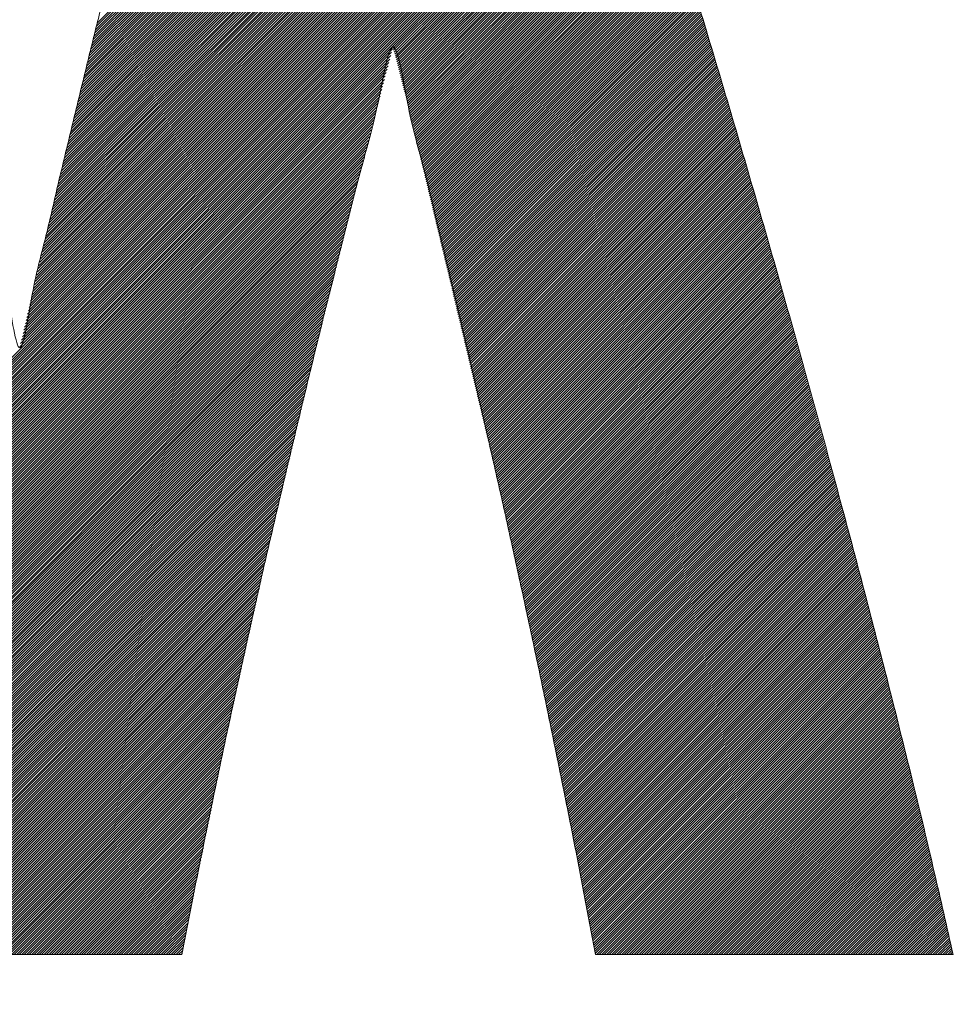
# Model space of a CAD drawing. Header units: millimetres. Extents: x 0 to 1733, y 0 to 1188.
# Tile 72 of 154: x 221.66 to 225, y 817.42 to 820.95. Entities that reach past the tile are written whole.
import ezdxf

# ---------------------------------------------------------------- set-up
doc = ezdxf.new("R2010")
doc.units = ezdxf.units.MM
doc.header["$LTSCALE"] = 0.727559
doc.layers.add('NoLayerName_001', color=7, linetype='Continuous')
doc.layers.add('NoLayerName_002', color=7, linetype='Continuous')

# ---------------------------------------------------------------- blocks, each defined once
blk = doc.blocks.new('JZB_0010')
at = {"layer": 'NoLayerName_002', "color": 7, "linetype": 'Continuous', "lineweight": 25}
for p, q in [((9.643, 4.8314), (7.8564, 3.0449)), ((9.6407, 4.838), (7.8593, 3.0567)), ((9.634, 4.8402), (7.8622, 3.0684)), ((9.6251, 4.8402), (7.8651, 3.0802)), ((9.6162, 4.8402), (7.868, 3.092)), ((9.6072, 4.8402), (7.8709, 3.1038)), ((9.5983, 4.8402), (7.8738, 3.1156)), ((9.5894, 4.8402), (7.8767, 3.1274)), ((9.5805, 4.8402), (7.8795, 3.1392)), ((9.5716, 4.8402), (7.8824, 3.151)), ((9.5627, 4.8402), (7.8853, 3.1628)), ((9.5538, 4.8402), (7.8882, 3.1746)), ((9.5449, 4.8402), (7.8911, 3.1864)), ((9.536, 4.8402), (7.894, 3.1982)), ((9.5271, 4.8402), (7.8969, 3.21)), ((9.5182, 4.8402), (7.8998, 3.2218)), ((9.5093, 4.8402), (7.9027, 3.2336)), ((9.5003, 4.8402), (7.9056, 3.2454)), ((9.4914, 4.8402), (7.9084, 3.2572)), ((9.4825, 4.8402), (7.9113, 3.269)), ((9.4736, 4.8402), (7.9142, 3.2808)), ((9.4647, 4.8402), (7.9171, 3.2926)), ((9.4558, 4.8402), (7.92, 3.3044)), ((9.4469, 4.8402), (7.9229, 3.3162)), ((9.438, 4.8402), (7.9258, 3.328)), ((9.4291, 4.8402), (7.9287, 3.3398)), ((9.4202, 4.8402), (7.9316, 3.3516)), ((9.4113, 4.8402), (7.9345, 3.3634)), ((9.4024, 4.8402), (7.9373, 3.3752)), ((9.6544, 4.7982), (7.842, 2.9859)), ((9.6521, 4.8049), (7.8449, 2.9977)), ((9.6498, 4.8115), (7.8478, 3.0095)), ((9.6475, 4.8182), (7.8506, 3.0213)), ((9.6453, 4.8248), (7.8535, 3.0331)), ((9.6679, 4.7584), (7.8253, 2.9157)), ((9.6657, 4.765), (7.828, 2.9274)), ((9.6634, 4.7717), (7.8308, 2.939)), ((9.6612, 4.7783), (7.8335, 2.9507)), ((9.6589, 4.785), (7.8363, 2.9624)), ((9.6566, 4.7916), (7.8391, 2.9741)), ((9.6792, 4.7251), (7.8115, 2.8574)), ((9.6769, 4.7317), (7.8142, 2.869)), ((9.6747, 4.7384), (7.817, 2.8807)), ((9.6724, 4.7451), (7.8198, 2.8924)), ((9.6702, 4.7517), (7.8225, 2.904)), ((9.6905, 4.6918), (7.7977, 2.799)), ((9.6882, 4.6985), (7.8005, 2.8107)), ((9.686, 4.7051), (7.8032, 2.8224)), ((9.6837, 4.7118), (7.806, 2.834)), ((9.6814, 4.7184), (7.8087, 2.8457)), ((9.7017, 4.6585), (7.7839, 2.7407)), ((9.6994, 4.6652), (7.7867, 2.7524)), ((9.6972, 4.6718), (7.7894, 2.7641)), ((9.695, 4.6785), (7.7922, 2.7757)), ((9.6927, 4.6852), (7.7949, 2.7874)), ((9.715, 4.6184), (7.7674, 2.6707)), ((9.7128, 4.625), (7.7701, 2.6824)), ((9.7106, 4.6317), (7.7729, 2.6941)), ((9.7083, 4.6384), (7.7756, 2.7057)), ((9.7061, 4.6451), (7.7784, 2.7174)), ((9.7039, 4.6518), (7.7812, 2.7291)), ((9.7261, 4.5849), (7.7536, 2.6124)), ((9.7239, 4.5916), (7.7563, 2.6241)), ((9.7217, 4.5983), (7.7591, 2.6357)), ((9.7195, 4.605), (7.7619, 2.6474)), ((9.7172, 4.6117), (7.7646, 2.6591)), ((9.7372, 4.5515), (7.7398, 2.5541)), ((9.735, 4.5582), (7.7426, 2.5657)), ((9.7328, 4.5649), (7.7453, 2.5774)), ((9.7306, 4.5716), (7.7481, 2.5891)), ((9.7283, 4.5783), (7.7508, 2.6007)), ((9.7484, 4.5181), (7.726, 2.4957)), ((9.7461, 4.5248), (7.7288, 2.5074)), ((9.7439, 4.5315), (7.7315, 2.5191)), ((9.7417, 4.5381), (7.7343, 2.5307)), ((9.7395, 4.5448), (7.737, 2.5424)), ((9.7617, 4.478), (7.7095, 2.4258)), ((9.7595, 4.4847), (7.7122, 2.4374)), ((9.7572, 4.4913), (7.715, 2.4491)), ((9.755, 4.498), (7.7177, 2.4607)), ((9.7528, 4.5047), (7.7205, 2.4724)), ((9.7506, 4.5114), (7.7233, 2.4841)), ((9.7727, 4.4444), (7.6959, 2.3676)), ((9.7705, 4.4512), (7.6985, 2.3792)), ((9.7683, 4.4579), (7.7012, 2.3908)), ((9.7661, 4.4646), (7.704, 2.4024)), ((9.7639, 4.4713), (7.7067, 2.4141)), ((9.7835, 4.4107), (7.6825, 2.3097)), ((9.7814, 4.4175), (7.6851, 2.3212)), ((9.7792, 4.4242), (7.6878, 2.3328)), ((9.777, 4.4309), (7.6905, 2.3444)), ((9.7749, 4.4377), (7.6932, 2.356)), ((9.7944, 4.377), (7.6691, 2.2517)), ((9.7922, 4.3838), (7.6717, 2.2633)), ((9.79, 4.3905), (7.6744, 2.2749)), ((9.7879, 4.3973), (7.6771, 2.2865)), ((9.7857, 4.404), (7.6798, 2.2981)), ((9.8031, 4.3501), (6.8026, 1.3497)), ((9.8052, 4.3433), (6.8044, 1.3425)), ((9.8074, 4.3366), (6.8061, 1.3353)), ((9.8009, 4.3568), (7.6594, 2.2153)), ((9.7987, 4.3636), (7.6627, 2.2276)), ((9.7966, 4.3703), (7.6661, 2.2398)), ((9.8096, 4.3299), (6.8078, 1.3281)), ((9.8117, 4.3231), (6.8095, 1.3209)), ((9.8139, 4.3164), (6.8112, 1.3137)), ((9.8161, 4.3097), (6.813, 1.3065)), ((9.8183, 4.3029), (6.8147, 1.2993)), ((9.8204, 4.2962), (6.8164, 1.2921)), ((9.8226, 4.2894), (6.8181, 1.2849)), ((9.8248, 4.2827), (6.8198, 1.2778)), ((9.8269, 4.276), (6.8215, 1.2706)), ((9.8291, 4.2692), (6.8233, 1.2634)), ((9.8313, 4.2625), (6.825, 1.2562)), ((9.8335, 4.2558), (6.8267, 1.249)), ((9.8356, 4.249), (6.8284, 1.2418)), ((9.8378, 4.2423), (6.8301, 1.2346)), ((9.84, 4.2355), (6.8319, 1.2274)), ((9.8421, 4.2288), (6.8336, 1.2202)), ((9.8443, 4.2221), (6.8353, 1.213)), ((9.8465, 4.2153), (6.8369, 1.2058)), ((9.8486, 4.2086), (6.8385, 1.1985)), ((9.8508, 4.2018), (6.8401, 1.1911)), ((9.853, 4.1951), (6.8417, 1.1838)), ((9.8552, 4.1884), (6.8433, 1.1765)), ((9.8573, 4.1816), (6.8449, 1.1692)), ((9.8595, 4.1749), (6.8464, 1.1618)), ((9.8617, 4.1682), (6.848, 1.1545)), ((9.8638, 4.1614), (6.8496, 1.1472)), ((9.866, 4.1547), (8.9953, 3.284)), ((9.8682, 4.1479), (8.9974, 3.2772)), ((9.8703, 4.1412), (8.9995, 3.2703)), ((9.8725, 4.1345), (9.0016, 3.2635)), ((9.8747, 4.1277), (9.0037, 3.2567)), ((9.8769, 4.121), (9.0057, 3.2498)), ((9.879, 4.1142), (9.0075, 3.2427)), ((9.8812, 4.1075), (9.0093, 3.2356)), ((9.8834, 4.1008), (9.0111, 3.2285)), ((9.8855, 4.094), (9.0129, 3.2214)), ((9.8877, 4.0873), (9.0147, 3.2143)), ((9.8899, 4.0806), (9.0165, 3.2072)), ((9.892, 4.0738), (9.0183, 3.2001)), ((9.8942, 4.0671), (9.0202, 3.193)), ((9.8964, 4.0603), (9.022, 3.1859)), ((9.8986, 4.0536), (9.0238, 3.1788)), ((9.9007, 4.0469), (9.0256, 3.1717)), ((9.9029, 4.0401), (9.0274, 3.1646)), ((9.9051, 4.0334), (9.0292, 3.1575)), ((9.9072, 4.0267), (9.031, 3.1504)), ((9.9094, 4.0199), (9.0328, 3.1433)), ((9.9116, 4.0132), (9.0346, 3.1362)), ((9.9137, 4.0064), (9.0365, 3.1291)), ((9.9158, 3.9996), (9.0383, 3.1221)), ((9.9179, 3.9928), (9.0401, 3.115)), ((9.9201, 3.986), (9.0419, 3.1079)), ((9.9222, 3.9792), (9.0437, 3.1008)), ((9.9243, 3.9724), (9.0455, 3.0937)), ((9.9264, 3.9656), (9.0473, 3.0865)), ((9.9285, 3.9588), (9.049, 3.0794)), ((9.9306, 3.952), (9.0507, 3.0722)), ((9.9327, 3.9452), (9.0525, 3.065)), ((9.9348, 3.9384), (9.0542, 3.0578)), ((9.9369, 3.9316), (9.0559, 3.0506)), ((9.939, 3.9248), (9.0576, 3.0434)), ((9.9411, 3.918), (9.0593, 3.0362)), ((9.9433, 3.9112), (9.0611, 3.029)), ((9.9454, 3.9044), (9.0628, 3.0218)), ((9.9475, 3.8976), (9.0645, 3.0146)), ((9.9496, 3.8908), (9.0662, 3.0075)), ((9.9517, 3.884), (9.0679, 3.0003)), ((9.9538, 3.8772), (9.0697, 2.9931)), ((9.9559, 3.8704), (9.0714, 2.9859)), ((9.958, 3.8636), (9.0731, 2.9787)), ((9.9601, 3.8568), (9.0748, 2.9715)), ((9.9622, 3.85), (9.0765, 2.9643)), ((9.9643, 3.8432), (9.0782, 2.9571)), ((9.9664, 3.8364), (9.08, 2.9499)), ((9.9686, 3.8296), (9.0817, 2.9428)), ((9.9707, 3.8228), (9.0834, 2.9356)), ((9.9728, 3.816), (9.0851, 2.9284)), ((9.9749, 3.8092), (9.0868, 2.9212)), ((9.977, 3.8024), (9.0886, 2.914)), ((9.9791, 3.7956), (9.0903, 2.9068)), ((9.9812, 3.7888), (9.092, 2.8996)), ((9.9833, 3.782), (9.0937, 2.8924)), ((9.9854, 3.7752), (9.0954, 2.8852)), ((9.9875, 3.7684), (9.0972, 2.878)), ((9.9896, 3.7616), (9.0989, 2.8709)), ((9.9918, 3.7548), (9.1006, 2.8637)), ((9.9939, 3.748), (9.1023, 2.8565)), ((9.996, 3.7412), (9.104, 2.8493)), ((9.9981, 3.7344), (9.1057, 2.8421)), ((10.0002, 3.7276), (9.1075, 2.8349)), ((10.0023, 3.7208), (9.1092, 2.8277)), ((10.0044, 3.714), (9.1109, 2.8205)), ((10.0065, 3.7072), (9.1126, 2.8133)), ((10.0086, 3.7004), (9.1143, 2.8061)), ((10.0107, 3.6936), (9.1161, 2.799)), ((10.0128, 3.6868), (9.1178, 2.7918)), ((10.015, 3.68), (9.1195, 2.7846)), ((10.0171, 3.6732), (9.1212, 2.7774)), ((10.0192, 3.6664), (9.1229, 2.7702)), ((10.0213, 3.6596), (9.1247, 2.763)), ((10.0234, 3.6528), (9.1264, 2.7558)), ((10.0255, 3.646), (9.1281, 2.7486)), ((10.0276, 3.6392), (9.1298, 2.7414)), ((10.0297, 3.6324), (9.1315, 2.7343)), ((10.0318, 3.6256), (9.1332, 2.7271)), ((10.0339, 3.6188), (9.135, 2.7199)), ((10.036, 3.612), (9.1367, 2.7127)), ((10.0382, 3.6052), (9.1384, 2.7055)), ((10.0403, 3.5984), (9.1401, 2.6983)), ((10.0424, 3.5916), (9.1418, 2.6911)), ((10.0445, 3.5848), (9.1436, 2.6839)), ((10.0466, 3.578), (9.1453, 2.6767)), ((10.0487, 3.5712), (9.147, 2.6695)), ((10.0508, 3.5644), (9.1487, 2.6624)), ((10.0529, 3.5577), (9.1504, 2.6552)), ((10.055, 3.5509), (9.1522, 2.648)), ((10.0571, 3.5441), (9.1539, 2.6408)), ((10.0592, 3.5373), (9.1556, 2.6336)), ((10.0614, 3.5305), (9.1573, 2.6264)), ((10.0634, 3.5236), (9.159, 2.6192)), ((10.0655, 3.5168), (9.1607, 2.612)), ((10.0676, 3.5099), (9.1625, 2.6048)), ((10.0696, 3.5031), (9.1642, 2.5976)), ((10.0717, 3.4962), (9.1659, 2.5905)), ((10.0737, 3.4894), (9.1676, 2.5833)), ((10.0758, 3.4825), (9.1693, 2.5761)), ((10.0778, 3.4757), (9.1711, 2.5689)), ((10.0799, 3.4688), (9.1728, 2.5617)), ((10.0819, 3.4619), (9.1745, 2.5545)), ((10.084, 3.4551), (9.1762, 2.5473)), ((10.086, 3.4482), (9.1779, 2.5401)), ((10.0881, 3.4414), (9.1797, 2.5329)), ((10.0901, 3.4345), (9.1814, 2.5258)), ((10.0922, 3.4277), (9.1831, 2.5186)), ((10.0943, 3.4208), (9.1848, 2.5114)), ((10.0963, 3.414), (9.1865, 2.5042)), ((10.0984, 3.4071), (9.1882, 2.497)), ((10.1004, 3.4003), (9.19, 2.4898)), ((10.1025, 3.3934), (9.1917, 2.4826)), ((10.1045, 3.3865), (9.1934, 2.4754)), ((10.1066, 3.3797), (9.1951, 2.4682)), ((10.1086, 3.3728), (9.1968, 2.461)), ((10.1107, 3.366), (9.1986, 2.4539)), ((10.1127, 3.3591), (9.2003, 2.4467)), ((10.1148, 3.3523), (9.202, 2.4395)), ((10.1168, 3.3454), (9.2037, 2.4323)), ((10.1189, 3.3386), (9.2054, 2.4251)), ((10.121, 3.3317), (9.2072, 2.4179)), ((10.123, 3.3249), (9.2089, 2.4107)), ((10.1251, 3.318), (9.2106, 2.4035)), ((8.9936, 3.2823), (6.8512, 1.1399)), ((10.1271, 3.3111), (9.2123, 2.3963)), ((10.1292, 3.3043), (9.214, 2.3891)), ((10.1312, 3.2974), (9.2157, 2.382)), ((10.1333, 3.2906), (9.2175, 2.3748)), ((10.1353, 3.2837), (9.2192, 2.3676)), ((8.9904, 3.2702), (6.8528, 1.1325)), ((8.9872, 3.258), (6.8544, 1.1252)), ((8.9839, 3.2459), (6.856, 1.1179)), ((10.1374, 3.2769), (9.2209, 2.3604)), ((10.1394, 3.27), (9.2226, 2.3532)), ((10.1415, 3.2632), (9.2243, 2.346)), ((10.1435, 3.2563), (9.2261, 2.3388)), ((10.1456, 3.2495), (9.2278, 2.3316)), ((8.9807, 3.2338), (6.8575, 1.1106)), ((8.9775, 3.2216), (6.8591, 1.1033)), ((8.9743, 3.2095), (6.8607, 1.0959)), ((10.1477, 3.2426), (9.2295, 2.3244)), ((10.1497, 3.2357), (9.2312, 2.3173)), ((10.1518, 3.2289), (9.2329, 2.3101)), ((10.1538, 3.222), (9.2347, 2.3029)), ((10.1559, 3.2152), (9.2364, 2.2957)), ((10.1579, 3.2083), (9.2381, 2.2885)), ((8.9711, 3.1974), (6.8623, 1.0886)), ((8.9679, 3.1853), (6.8639, 1.0813)), ((8.9647, 3.1731), (6.8655, 1.074)), ((10.16, 3.2015), (9.2398, 2.2813)), ((10.162, 3.1946), (9.2415, 2.2741)), ((10.1641, 3.1878), (9.2432, 2.2669)), ((10.1661, 3.1809), (9.245, 2.2597)), ((10.1682, 3.1741), (9.2467, 2.2525)), ((8.9614, 3.161), (6.867, 1.0666)), ((8.9583, 3.149), (6.8686, 1.0593)), ((8.9552, 3.1369), (6.8702, 1.052)), ((10.1702, 3.1672), (9.2484, 2.2454)), ((10.1723, 3.1603), (9.2501, 2.2382)), ((10.1744, 3.1535), (9.2518, 2.231)), ((10.1764, 3.1466), (9.2536, 2.2238)), ((10.1785, 3.1398), (9.2553, 2.2166)), ((8.952, 3.1249), (6.8718, 1.0447)), ((8.9489, 3.1128), (6.8734, 1.0373)), ((10.1805, 3.1329), (9.257, 2.2094)), ((10.1826, 3.1261), (9.2587, 2.2022)), ((10.1846, 3.1192), (9.2604, 2.195)), ((10.1867, 3.1124), (9.2622, 2.1878)), ((10.1887, 3.1055), (9.2639, 2.1806)), ((8.9457, 3.1008), (6.875, 1.03)), ((8.9426, 3.0887), (6.8765, 1.0227)), ((8.9394, 3.0767), (6.8781, 1.0154)), ((10.1908, 3.0987), (9.2656, 2.1735)), ((10.1928, 3.0918), (9.2673, 2.1663)), ((10.1949, 3.0849), (9.269, 2.1591)), ((10.1969, 3.0781), (9.2707, 2.1519)), ((10.199, 3.0712), (9.2725, 2.1447)), ((8.9363, 3.0646), (6.8797, 1.008)), ((8.9332, 3.0526), (6.8813, 1.0007)), ((8.93, 3.0405), (6.8829, 0.9934)), ((10.2011, 3.0644), (9.2742, 2.1375)), ((10.2031, 3.0575), (9.2759, 2.1303)), ((10.2052, 3.0507), (9.2776, 2.1231)), ((10.2072, 3.0438), (9.2793, 2.1159)), ((10.2093, 3.037), (9.2811, 2.1088)), ((8.9269, 3.0285), (6.8845, 0.9861)), ((8.9237, 3.0164), (6.886, 0.9787)), ((8.9206, 3.0044), (6.8876, 0.9714)), ((10.2113, 3.0301), (9.2828, 2.1016)), ((10.2134, 3.0233), (9.2845, 2.0944)), ((10.2154, 3.0164), (9.2862, 2.0872)), ((10.2174, 3.0095), (9.2879, 2.08)), ((10.2194, 3.0026), (9.2897, 2.0728)), ((8.9174, 2.9923), (6.8892, 0.9641)), ((8.9143, 2.9803), (6.8908, 0.9568)), ((8.9111, 2.9682), (6.8924, 0.9494)), ((10.2214, 2.9956), (9.2914, 2.0656)), ((10.2234, 2.9887), (9.2931, 2.0584)), ((10.2254, 2.9818), (9.2948, 2.0512)), ((10.2274, 2.9749), (9.2965, 2.044)), ((10.2294, 2.968), (9.2982, 2.0369)), ((10.2314, 2.9611), (9.3, 2.0297)), ((8.908, 2.9561), (6.894, 0.9421)), ((8.9049, 2.9441), (6.8955, 0.9348)), ((8.9017, 2.932), (6.8971, 0.9275)), ((10.2334, 2.9542), (9.3017, 2.0225)), ((10.2354, 2.9473), (9.3034, 2.0153)), ((10.2374, 2.9404), (9.3051, 2.0081)), ((10.2394, 2.9335), (9.3068, 2.0009)), ((10.2414, 2.9266), (9.3086, 1.9937)), ((8.8986, 2.92), (6.8987, 0.9201)), ((8.8954, 2.9079), (6.9003, 0.9128)), ((8.8923, 2.8959), (6.9019, 0.9055)), ((10.2434, 2.9197), (9.3103, 1.9865)), ((10.2454, 2.9128), (9.312, 1.9793)), ((10.2474, 2.9059), (9.3137, 1.9721)), ((10.2494, 2.8989), (9.3154, 1.965)), ((10.2514, 2.892), (9.3172, 1.9578)), ((8.8891, 2.8838), (6.9035, 0.8982)), ((8.886, 2.8718), (6.905, 0.8908)), ((8.8829, 2.8597), (6.9066, 0.8835)), ((10.2534, 2.8851), (9.3189, 1.9506)), ((10.2554, 2.8782), (9.3206, 1.9434)), ((10.2574, 2.8713), (9.3223, 1.9362)), ((10.2594, 2.8644), (9.324, 1.929)), ((10.2614, 2.8575), (9.3257, 1.9218)), ((8.8797, 2.8477), (6.9082, 0.8762)), ((8.8766, 2.8356), (6.9098, 0.8689)), ((8.8735, 2.8236), (6.9114, 0.8615)), ((10.2634, 2.8506), (9.3275, 1.9146)), ((10.2654, 2.8437), (9.3292, 1.9074)), ((10.2674, 2.8368), (9.3309, 1.9003)), ((10.2694, 2.8299), (9.3326, 1.8931)), ((10.2714, 2.823), (9.3343, 1.8859)), ((8.8705, 2.8117), (6.913, 0.8542)), ((8.8675, 2.7999), (6.9146, 0.8469)), ((8.8645, 2.788), (6.9161, 0.8396)), ((10.2734, 2.8161), (9.3361, 1.8787)), ((10.2754, 2.8092), (9.3378, 1.8715)), ((10.2774, 2.8023), (9.3395, 1.8643)), ((10.2794, 2.7953), (9.3412, 1.8571)), ((10.2814, 2.7884), (9.3429, 1.8499)), ((8.8615, 2.7761), (6.9177, 0.8322)), ((8.8586, 2.7642), (6.9193, 0.8249)), ((8.8556, 2.7523), (6.9209, 0.8176)), ((10.2835, 2.7815), (9.3447, 1.8427)), ((10.2855, 2.7746), (9.3464, 1.8355)), ((10.2875, 2.7677), (9.3481, 1.8284)), ((10.2895, 2.7608), (9.3498, 1.8212)), ((10.2915, 2.7539), (9.3515, 1.814)), ((8.8526, 2.7404), (6.9225, 0.8103)), ((8.8496, 2.7285), (6.9241, 0.8029)), ((8.8466, 2.7166), (6.9256, 0.7956)), ((10.2935, 2.747), (9.3532, 1.8068)), ((10.2955, 2.7401), (9.355, 1.7996)), ((10.2975, 2.7332), (9.3567, 1.7924)), ((10.2995, 2.7263), (9.3584, 1.7852)), ((10.3015, 2.7194), (9.3601, 1.778)), ((8.8436, 2.7047), (6.9272, 0.7883)), ((8.8407, 2.6928), (6.9288, 0.781)), ((8.8377, 2.6809), (6.9304, 0.7736)), ((10.3035, 2.7125), (9.3618, 1.7708)), ((10.3055, 2.7056), (9.3636, 1.7636)), ((10.3075, 2.6986), (9.3653, 1.7565)), ((10.3095, 2.6917), (9.367, 1.7493)), ((10.3115, 2.6848), (9.3687, 1.7421)), ((8.8347, 2.669), (6.932, 0.7663)), ((8.8317, 2.6571), (6.9336, 0.759)), ((8.8287, 2.6452), (6.9351, 0.7517)), ((10.3135, 2.6779), (9.3703, 1.7348)), ((10.3155, 2.671), (9.3719, 1.7275)), ((10.3175, 2.6641), (9.3735, 1.7202)), ((10.3195, 2.6572), (9.3751, 1.7129)), ((10.3215, 2.6503), (9.3767, 1.7055)), ((8.8257, 2.6334), (6.9367, 0.7443)), ((8.8227, 2.6215), (6.9383, 0.737)), ((8.8198, 2.6096), (6.9399, 0.7297)), ((10.3235, 2.6434), (9.3783, 1.6982)), ((10.3255, 2.6365), (9.3799, 1.6909)), ((10.3275, 2.6296), (9.3815, 1.6836)), ((10.3295, 2.6227), (9.3831, 1.6763)), ((10.3315, 2.6158), (9.3847, 1.669)), ((10.3335, 2.6089), (9.3863, 1.6617)), ((8.8168, 2.5977), (6.9415, 0.7224)), ((8.8138, 2.5858), (6.9431, 0.715)), ((8.8108, 2.5739), (6.9446, 0.7077)), ((10.3355, 2.6019), (9.3879, 1.6544)), ((10.3375, 2.595), (9.3895, 1.647)), ((10.3395, 2.5881), (9.3911, 1.6397)), ((10.3415, 2.5812), (9.3927, 1.6324)), ((10.3435, 2.5743), (9.3943, 1.6251)), ((8.8078, 2.562), (6.9462, 0.7004)), ((8.8048, 2.5501), (6.9478, 0.6931)), ((8.8019, 2.5382), (6.9494, 0.6857)), ((10.3455, 2.5674), (9.3959, 1.6178)), ((10.3475, 2.5605), (9.3975, 1.6105)), ((10.3495, 2.5536), (9.3991, 1.6032)), ((10.3515, 2.5467), (9.4007, 1.5959)), ((10.3535, 2.5398), (9.4023, 1.5886)), ((8.7989, 2.5263), (6.951, 0.6784)), ((8.7959, 2.5144), (6.9526, 0.6711)), ((8.7929, 2.5025), (6.9541, 0.6638)), ((10.3555, 2.5329), (9.4039, 1.5812)), ((10.3575, 2.526), (9.4055, 1.5739)), ((10.3595, 2.5191), (9.4071, 1.5666)), ((10.3615, 2.5122), (9.4087, 1.5593)), ((10.3635, 2.5052), (9.4103, 1.552)), ((8.7899, 2.4906), (6.9557, 0.6564)), ((8.7869, 2.4787), (6.9573, 0.6491)), ((10.3655, 2.4983), (9.4119, 1.5447)), ((10.3674, 2.4913), (9.4134, 1.5374)), ((10.3693, 2.4843), (9.415, 1.5301)), ((10.3712, 2.4774), (9.4166, 1.5227)), ((10.3732, 2.4704), (9.4182, 1.5154)), ((8.7839, 2.4668), (6.9589, 0.6418)), ((8.781, 2.455), (6.9605, 0.6345)), ((8.778, 2.4431), (6.9621, 0.6271)), ((10.3751, 2.4634), (9.4198, 1.5081)), ((10.377, 2.4564), (9.4214, 1.5008)), ((10.3789, 2.4494), (9.423, 1.4935)), ((10.3809, 2.4424), (9.4246, 1.4862)), ((10.3828, 2.4354), (9.4262, 1.4789)), ((8.775, 2.4312), (6.9636, 0.6198)), ((8.772, 2.4193), (6.9652, 0.6125)), ((8.769, 2.4074), (6.9668, 0.6052)), ((10.3847, 2.4284), (9.4278, 1.4716)), ((10.3866, 2.4215), (9.4294, 1.4643)), ((10.3885, 2.4145), (9.431, 1.4569)), ((10.3905, 2.4075), (9.4326, 1.4496)), ((10.3924, 2.4005), (9.4342, 1.4423)), ((8.766, 2.3955), (6.9684, 0.5979)), ((8.7631, 2.3836), (6.97, 0.5905)), ((8.7601, 2.3717), (6.9716, 0.5832)), ((10.3943, 2.3935), (9.4358, 1.435)), ((10.3962, 2.3865), (9.4374, 1.4277)), ((10.3981, 2.3795), (9.439, 1.4204)), ((10.4001, 2.3725), (9.4406, 1.4131)), ((10.402, 2.3656), (9.4422, 1.4058)), ((8.7571, 2.3598), (6.9732, 0.5759)), ((8.7541, 2.3479), (6.9747, 0.5686)), ((8.7511, 2.336), (6.9763, 0.5612)), ((10.4039, 2.3586), (9.4438, 1.3984)), ((10.4058, 2.3516), (9.4454, 1.3911)), ((10.4077, 2.3446), (9.447, 1.3838)), ((10.4097, 2.3376), (9.4486, 1.3765)), ((10.4116, 2.3306), (9.4502, 1.3692)), ((8.7481, 2.3241), (6.9779, 0.5539)), ((8.7451, 2.3122), (6.9794, 0.5464)), ((8.7422, 2.3003), (6.9809, 0.539)), ((10.4135, 2.3236), (9.4518, 1.3619)), ((10.4154, 2.3166), (9.4534, 1.3546)), ((10.4173, 2.3096), (9.455, 1.3473)), ((10.4193, 2.3027), (9.4566, 1.34)), ((10.4212, 2.2957), (9.4582, 1.3326)), ((8.7392, 2.2885), (6.9824, 0.5316)), ((8.7362, 2.2766), (6.9839, 0.5242)), ((8.7332, 2.2647), (6.9854, 0.5168)), ((10.4231, 2.2887), (9.4597, 1.3253)), ((10.425, 2.2817), (9.4613, 1.318)), ((10.4269, 2.2747), (9.4629, 1.3107)), ((10.4289, 2.2677), (9.4645, 1.3034)), ((10.4308, 2.2607), (9.4661, 1.2961)), ((8.7302, 2.2528), (6.9869, 0.5094)), ((8.7272, 2.2409), (6.9884, 0.502)), ((8.7243, 2.229), (6.9899, 0.4946)), ((10.4327, 2.2537), (9.4677, 1.2888)), ((10.4346, 2.2468), (9.4693, 1.2815)), ((10.4365, 2.2398), (9.4709, 1.2741)), ((10.4385, 2.2328), (9.4725, 1.2668)), ((10.4404, 2.2258), (9.4741, 1.2595)), ((8.7213, 2.2171), (6.9913, 0.4872)), ((8.7183, 2.2052), (6.9928, 0.4798)), ((8.7153, 2.1933), (6.9943, 0.4724)), ((10.4423, 2.2188), (9.4757, 1.2522)), ((10.4442, 2.2118), (9.4773, 1.2449)), ((10.4462, 2.2048), (9.4789, 1.2376)), ((10.4481, 2.1978), (9.4805, 1.2303)), ((10.45, 2.1909), (9.4821, 1.223)), ((8.7123, 2.1814), (6.9958, 0.4649)), ((8.7093, 2.1695), (6.9973, 0.4575)), ((8.7063, 2.1576), (6.9988, 0.4501)), ((10.4519, 2.1839), (9.4837, 1.2157)), ((10.4538, 2.1769), (9.4853, 1.2083)), ((10.4558, 2.1699), (9.4869, 1.201)), ((10.4577, 2.1629), (9.4885, 1.1937)), ((10.4596, 2.1559), (9.4901, 1.1864)), ((8.7034, 2.1458), (7.0003, 0.4427)), ((8.7006, 2.1341), (7.0018, 0.4353)), ((8.6979, 2.1224), (7.0033, 0.4279)), ((10.4615, 2.1489), (9.4917, 1.1791)), ((10.4634, 2.1419), (9.4933, 1.1718)), ((10.4654, 2.135), (9.4949, 1.1645)), ((10.4673, 2.128), (9.4965, 1.1572)), ((10.4692, 2.121), (9.4981, 1.1498)), ((8.6951, 2.1107), (7.0048, 0.4205)), ((8.6923, 2.099), (7.0063, 0.4131)), ((8.6895, 2.0874), (7.0078, 0.4057)), ((10.4711, 2.114), (9.4997, 1.1425)), ((10.473, 2.107), (9.5013, 1.1352)), ((10.475, 2.1), (9.5029, 1.1279)), ((10.4769, 2.093), (9.5045, 1.1206)), ((10.4788, 2.086), (9.5061, 1.1133)), ((8.6868, 2.0757), (7.0093, 0.3983)), ((8.684, 2.064), (7.0108, 0.3909)), ((8.6812, 2.0523), (7.0123, 0.3834)), ((10.4807, 2.079), (9.5076, 1.106)), ((10.4826, 2.0721), (9.5092, 1.0987)), ((10.4846, 2.0651), (9.5108, 1.0914)), ((10.4865, 2.0581), (9.5124, 1.084)), ((10.4884, 2.0511), (9.514, 1.0767)), ((8.6784, 2.0406), (7.0138, 0.376)), ((8.6757, 2.029), (7.0153, 0.3686)), ((8.6729, 2.0173), (7.0168, 0.3612)), ((10.4903, 2.0441), (9.5156, 1.0694)), ((10.4922, 2.0371), (9.5171, 1.062)), ((10.4942, 2.0301), (9.5187, 1.0546)), ((10.4961, 2.0231), (9.5202, 1.0472)), ((10.498, 2.0162), (9.5217, 1.0398)), ((10.4999, 2.0092), (9.5232, 1.0324)), ((8.6701, 2.0056), (7.0183, 0.3538)), ((8.6673, 1.9939), (7.0198, 0.3464)), ((8.6646, 1.9822), (7.0213, 0.339)), ((10.5018, 2.0022), (9.5247, 1.025)), ((10.5038, 1.9952), (9.5262, 1.0176)), ((10.5057, 1.9882), (9.5277, 1.0102)), ((10.5076, 1.9812), (9.5292, 1.0028)), ((10.5095, 1.9742), (9.5307, 0.9954)), ((8.6618, 1.9705), (7.0228, 0.3316)), ((8.659, 1.9589), (7.0243, 0.3242)), ((8.6562, 1.9472), (7.0258, 0.3168)), ((10.5115, 1.9672), (9.5322, 0.988)), ((10.5134, 1.9603), (9.5337, 0.9806)), ((10.5153, 1.9533), (9.5352, 0.9732)), ((10.5172, 1.9463), (9.5367, 0.9658)), ((10.5191, 1.9393), (9.5382, 0.9584)), ((8.6535, 1.9355), (7.0273, 0.3093)), ((8.6507, 1.9238), (7.0288, 0.3019)), ((8.6479, 1.9121), (7.0303, 0.2945)), ((10.5211, 1.9323), (9.5397, 0.951)), ((10.523, 1.9253), (9.5413, 0.9436)), ((10.5249, 1.9183), (9.5428, 0.9362)), ((10.5268, 1.9113), (9.5443, 0.9288)), ((10.5287, 1.9044), (9.5458, 0.9214)), ((8.6451, 1.9004), (7.0318, 0.2871)), ((8.6424, 1.8888), (7.0333, 0.2797)), ((8.6396, 1.8771), (7.0348, 0.2723)), ((10.5307, 1.8974), (9.5473, 0.914)), ((10.5326, 1.8904), (9.5488, 0.9066)), ((10.5345, 1.8834), (9.5503, 0.8992)), ((10.5364, 1.8764), (9.5518, 0.8918)), ((10.5383, 1.8694), (9.5533, 0.8844)), ((8.6368, 1.8654), (7.0363, 0.2649)), ((8.6341, 1.8537), (7.0378, 0.2575)), ((8.6313, 1.842), (7.0393, 0.2501)), ((10.5403, 1.8624), (9.5548, 0.877)), ((10.5422, 1.8554), (9.5563, 0.8696)), ((10.5441, 1.8485), (9.5578, 0.8622)), ((10.546, 1.8415), (9.5593, 0.8548)), ((10.5479, 1.8345), (9.5608, 0.8474)), ((8.6285, 1.8303), (7.0408, 0.2426)), ((8.6257, 1.8187), (7.0422, 0.2352)), ((8.623, 1.807), (7.0437, 0.2277)), ((10.5499, 1.8275), (9.5623, 0.84)), ((10.5518, 1.8205), (9.5639, 0.8326)), ((10.5537, 1.8135), (9.5654, 0.8252)), ((10.5556, 1.8065), (9.5669, 0.8178)), ((10.5575, 1.7995), (9.5684, 0.8104)), ((8.6202, 1.7953), (7.0451, 0.2203)), ((8.6174, 1.7836), (7.0466, 0.2128)), ((8.6146, 1.7719), (7.048, 0.2053)), ((10.5595, 1.7925), (9.5699, 0.803)), ((10.5614, 1.7856), (9.5714, 0.7956)), ((10.5633, 1.7786), (9.5729, 0.7882)), ((10.5652, 1.7716), (9.5744, 0.7808)), ((10.5671, 1.7646), (9.5759, 0.7734)), ((8.6119, 1.7603), (7.0495, 0.1979)), ((8.6091, 1.7486), (7.0509, 0.1904)), ((8.6063, 1.7369), (7.0524, 0.183)), ((10.5691, 1.7576), (9.5774, 0.766)), ((10.571, 1.7506), (9.5789, 0.7586)), ((10.5729, 1.7436), (9.5804, 0.7511)), ((10.5748, 1.7366), (9.5819, 0.7437)), ((10.5768, 1.7297), (9.5834, 0.7363)), ((8.6035, 1.7252), (7.0538, 0.1755)), ((8.6008, 1.7135), (7.0553, 0.168)), ((8.598, 1.7018), (7.0567, 0.1606)), ((10.5787, 1.7227), (9.5849, 0.7289)), ((10.5806, 1.7157), (9.5865, 0.7215)), ((10.5825, 1.7087), (9.588, 0.7141)), ((10.5844, 1.7017), (9.5895, 0.7067)), ((10.5864, 1.6947), (9.591, 0.6993)), ((8.5952, 1.6902), (7.0582, 0.1531)), ((8.5924, 1.6785), (7.0596, 0.1457)), ((8.5897, 1.6668), (7.0611, 0.1382)), ((10.5883, 1.6877), (9.5925, 0.6919)), ((10.5902, 1.6807), (9.594, 0.6845)), ((10.5921, 1.6738), (9.5955, 0.6771)), ((10.594, 1.6668), (9.597, 0.6697)), ((10.596, 1.6598), (9.5985, 0.6623)), ((8.5869, 1.6551), (7.0625, 0.1307)), ((8.5841, 1.6434), (7.064, 0.1233)), ((8.5813, 1.6317), (7.0654, 0.1158)), ((10.5979, 1.6528), (9.6, 0.6549)), ((10.5998, 1.6458), (9.6015, 0.6475)), ((10.6017, 1.6388), (9.603, 0.6401)), ((10.6036, 1.6318), (9.6045, 0.6327)), ((10.6056, 1.6248), (9.606, 0.6253)), ((8.5786, 1.6201), (7.0669, 0.1084)), ((8.5758, 1.6084), (7.0683, 0.1009)), ((8.573, 1.5967), (7.0698, 0.0934)), ((10.6075, 1.6179), (9.6075, 0.6179)), ((10.6094, 1.6109), (9.6091, 0.6105)), ((10.6113, 1.6039), (9.6106, 0.6031)), ((10.6132, 1.5969), (9.6121, 0.5957)), ((10.6152, 1.5899), (9.6136, 0.5883)), ((8.5702, 1.585), (7.0712, 0.086)), ((8.5675, 1.5733), (7.0726, 0.0785)), ((8.5647, 1.5617), (7.074, 0.071)), ((10.6171, 1.5829), (9.6151, 0.5809)), ((10.619, 1.5759), (9.6166, 0.5735)), ((10.6209, 1.5689), (9.6181, 0.5661)), ((10.6228, 1.5619), (9.6196, 0.5587)), ((10.6248, 1.555), (9.6211, 0.5513)), ((8.5619, 1.55), (7.0755, 0.0635)), ((8.5592, 1.5383), (7.0769, 0.056)), ((8.5564, 1.5266), (7.0783, 0.0485)), ((10.6267, 1.548), (9.6226, 0.5439)), ((10.6286, 1.541), (9.6241, 0.5365)), ((10.6305, 1.534), (9.6256, 0.5291)), ((10.6324, 1.527), (9.6271, 0.5217)), ((10.6344, 1.52), (9.6286, 0.5143)), ((8.5536, 1.5149), (7.0798, 0.0411)), ((8.5508, 1.5032), (7.0877, 0.0401)), ((8.5481, 1.4916), (7.0966, 0.0401)), ((10.6363, 1.513), (9.6301, 0.5069)), ((10.6382, 1.506), (9.6317, 0.4995)), ((10.6401, 1.4991), (9.6332, 0.4921)), ((10.6421, 1.4921), (9.6347, 0.4847)), ((10.644, 1.4851), (9.6362, 0.4773)), ((8.5453, 1.4799), (7.1055, 0.0401)), ((8.5425, 1.4682), (7.1144, 0.0401)), ((8.5399, 1.4567), (7.1233, 0.0401)), ((8.5374, 1.4453), (7.1323, 0.0401)), ((10.6459, 1.4781), (9.6377, 0.4699)), ((10.6478, 1.4711), (9.6392, 0.4625)), ((10.6497, 1.4641), (9.6407, 0.4551)), ((10.6517, 1.4571), (9.6422, 0.4477)), ((10.6535, 1.4501), (9.6437, 0.4403)), ((8.5348, 1.4338), (7.1412, 0.0401)), ((8.5323, 1.4223), (7.1501, 0.0401)), ((8.5297, 1.4109), (7.159, 0.0401)), ((10.6554, 1.443), (9.6452, 0.4329)), ((10.6572, 1.4359), (9.6467, 0.4255)), ((10.659, 1.4289), (9.6482, 0.418)), ((10.6608, 1.4218), (9.6496, 0.4106)), ((10.6627, 1.4147), (9.6511, 0.4031)), ((8.5272, 1.3994), (7.1679, 0.0401)), ((8.5246, 1.388), (7.1768, 0.0401)), ((8.5221, 1.3765), (7.1857, 0.0401)), ((10.6645, 1.4076), (9.6525, 0.3956)), ((10.6663, 1.4005), (9.6539, 0.3881)), ((10.6682, 1.3935), (9.6553, 0.3806)), ((10.67, 1.3864), (9.6568, 0.3732)), ((10.6718, 1.3793), (9.6582, 0.3657)), ((8.5195, 1.365), (7.1946, 0.0401)), ((8.517, 1.3536), (7.2035, 0.0401)), ((8.5144, 1.3421), (7.2124, 0.0401)), ((10.6737, 1.3722), (9.6596, 0.3582)), ((10.6755, 1.3651), (9.6611, 0.3507)), ((10.6773, 1.3581), (9.6625, 0.3433)), ((10.6791, 1.351), (9.6639, 0.3358)), ((10.681, 1.3439), (9.6654, 0.3283)), ((8.5119, 1.3307), (7.2213, 0.0401)), ((8.5093, 1.3192), (7.2302, 0.0401)), ((8.5068, 1.3077), (7.2392, 0.0401)), ((10.6828, 1.3368), (9.6668, 0.3208)), ((10.6846, 1.3298), (9.6682, 0.3133)), ((10.6865, 1.3227), (9.6696, 0.3059)), ((10.6883, 1.3156), (9.6711, 0.2984)), ((10.6901, 1.3085), (9.6725, 0.2909)), ((8.5042, 1.2963), (7.2481, 0.0401)), ((8.5017, 1.2848), (7.257, 0.0401)), ((8.4991, 1.2734), (7.2659, 0.0401)), ((10.6919, 1.3014), (9.6739, 0.2834)), ((10.6938, 1.2944), (9.6754, 0.2759)), ((10.6956, 1.2873), (9.6768, 0.2685)), ((10.6974, 1.2802), (9.6782, 0.261)), ((10.6993, 1.2731), (9.6796, 0.2535)), ((8.4966, 1.2619), (7.2748, 0.0401)), ((8.494, 1.2505), (7.2837, 0.0401)), ((8.4915, 1.239), (7.2926, 0.0401)), ((10.7011, 1.266), (9.6811, 0.246)), ((10.7029, 1.259), (9.6825, 0.2385)), ((10.7048, 1.2519), (9.6839, 0.2311)), ((10.7066, 1.2448), (9.6854, 0.2236)), ((10.7084, 1.2377), (9.6868, 0.2161)), ((8.4889, 1.2275), (7.3015, 0.0401)), ((8.4864, 1.2161), (7.3104, 0.0401)), ((8.4838, 1.2046), (7.3193, 0.0401)), ((10.7102, 1.2307), (9.6882, 0.2086)), ((10.7121, 1.2236), (9.6896, 0.2011)), ((10.7139, 1.2165), (9.6911, 0.1937)), ((10.7157, 1.2094), (9.6925, 0.1862)), ((10.7176, 1.2023), (9.6939, 0.1787)), ((8.4813, 1.1932), (7.3282, 0.0401)), ((8.4787, 1.1817), (7.3371, 0.0401)), ((8.4762, 1.1702), (7.3461, 0.0401)), ((10.7194, 1.1953), (9.6954, 0.1712)), ((10.7212, 1.1882), (9.6968, 0.1637)), ((10.7231, 1.1811), (9.6982, 0.1563)), ((10.7249, 1.174), (9.6996, 0.1488)), ((10.7267, 1.1669), (9.7011, 0.1413)), ((8.4736, 1.1588), (7.355, 0.0401)), ((8.4711, 1.1473), (7.3639, 0.0401)), ((8.4685, 1.1359), (7.3728, 0.0401)), ((10.7285, 1.1599), (9.7025, 0.1338)), ((10.7304, 1.1528), (9.7039, 0.1263)), ((10.7322, 1.1457), (9.7054, 0.1189)), ((10.734, 1.1386), (9.7068, 0.1114)), ((10.7359, 1.1315), (9.7082, 0.1039)), ((8.466, 1.1244), (7.3817, 0.0401)), ((8.4634, 1.1129), (7.3906, 0.0401)), ((8.4609, 1.1015), (7.3995, 0.0401)), ((10.7377, 1.1245), (9.7096, 0.0964)), ((10.7395, 1.1174), (9.711, 0.0889)), ((10.7413, 1.1103), (9.7124, 0.0813)), ((10.7432, 1.1032), (9.7138, 0.0738)), ((10.745, 1.0962), (9.7152, 0.0663)), ((8.4583, 1.09), (7.4084, 0.0401)), ((8.4558, 1.0786), (7.4173, 0.0401)), ((8.4532, 1.0671), (7.4262, 0.0401)), ((10.7468, 1.0891), (9.7166, 0.0588)), ((10.7487, 1.082), (9.718, 0.0513)), ((10.7505, 1.0749), (9.7194, 0.0438)), ((10.7523, 1.0678), (9.7246, 0.0401)), ((10.7542, 1.0608), (9.7335, 0.0401)), ((8.4507, 1.0557), (7.4351, 0.0401)), ((8.4481, 1.0442), (7.444, 0.0401)), ((8.4456, 1.0327), (7.453, 0.0401)), ((10.756, 1.0537), (9.7424, 0.0401)), ((10.7578, 1.0466), (9.7513, 0.0401)), ((10.7596, 1.0395), (9.7602, 0.0401)), ((10.7615, 1.0324), (9.7691, 0.0401)), ((10.7633, 1.0254), (9.7781, 0.0401)), ((8.443, 1.0213), (7.4619, 0.0401)), ((8.4405, 1.0098), (7.4708, 0.0401)), ((8.4379, 0.9984), (7.4797, 0.0401)), ((8.4354, 0.9869), (7.4886, 0.0401)), ((10.7651, 1.0183), (9.787, 0.0401)), ((10.767, 1.0112), (9.7959, 0.0401)), ((10.7688, 1.0041), (9.8048, 0.0401)), ((10.7706, 0.9971), (9.8137, 0.0401)), ((10.7725, 0.99), (9.8226, 0.0401)), ((8.4328, 0.9754), (7.4975, 0.0401)), ((8.4303, 0.964), (7.5064, 0.0401)), ((8.4277, 0.9525), (7.5153, 0.0401)), ((10.7743, 0.9829), (9.8315, 0.0401)), ((10.7761, 0.9758), (9.8404, 0.0401)), ((10.7779, 0.9687), (9.8493, 0.0401)), ((10.7798, 0.9617), (9.8582, 0.0401)), ((10.7816, 0.9546), (9.8671, 0.0401)), ((8.4252, 0.9411), (7.5242, 0.0401)), ((8.4226, 0.9296), (7.5331, 0.0401)), ((8.4201, 0.9181), (7.542, 0.0401)), ((10.7834, 0.9475), (9.8761, 0.0401)), ((10.7852, 0.9404), (9.885, 0.0401)), ((10.787, 0.9332), (9.8939, 0.0401)), ((10.7887, 0.9261), (9.9028, 0.0401)), ((10.7905, 0.9189), (9.9117, 0.0401)), ((8.4175, 0.9067), (7.5509, 0.0401)), ((8.415, 0.8952), (7.5599, 0.0401)), ((8.4124, 0.8838), (7.5688, 0.0401)), ((10.7922, 0.9118), (9.9206, 0.0401)), ((10.794, 0.9046), (9.9295, 0.0401)), ((10.7957, 0.8974), (9.9384, 0.0401)), ((10.7975, 0.8903), (9.9473, 0.0401)), ((10.7992, 0.8831), (9.9562, 0.0401)), ((8.4099, 0.8723), (7.5777, 0.0401)), ((8.4073, 0.8609), (7.5866, 0.0401)), ((8.4048, 0.8494), (7.5955, 0.0401)), ((10.801, 0.876), (9.9651, 0.0401)), ((10.8028, 0.8688), (9.974, 0.0401)), ((10.8045, 0.8617), (9.983, 0.0401)), ((10.8063, 0.8545), (9.9919, 0.0401)), ((10.808, 0.8474), (10.0008, 0.0401)), ((8.4022, 0.8379), (7.6044, 0.0401)), ((8.3997, 0.8265), (7.6133, 0.0401)), ((8.3971, 0.815), (7.6222, 0.0401)), ((10.8098, 0.8402), (10.0097, 0.0401)), ((10.8115, 0.8331), (10.0186, 0.0401)), ((10.8133, 0.8259), (10.0275, 0.0401)), ((10.8151, 0.8188), (10.0364, 0.0401)), ((10.8168, 0.8116), (10.0453, 0.0401)), ((8.3946, 0.8036), (7.6311, 0.0401)), ((8.3923, 0.7924), (7.64, 0.0401)), ((8.39, 0.7812), (7.6489, 0.0401)), ((10.8186, 0.8045), (10.0542, 0.0401)), ((10.8203, 0.7973), (10.0631, 0.0401)), ((10.8221, 0.7902), (10.072, 0.0401)), ((10.8238, 0.783), (10.0809, 0.0401)), ((10.8256, 0.7759), (10.0899, 0.0401)), ((8.3877, 0.77), (7.6579, 0.0401)), ((8.3854, 0.7588), (7.6668, 0.0401)), ((8.3831, 0.7476), (7.6757, 0.0401)), ((10.8273, 0.7687), (10.0988, 0.0401)), ((10.8291, 0.7616), (10.1077, 0.0401)), ((10.8309, 0.7544), (10.1166, 0.0401)), ((10.8326, 0.7472), (10.1255, 0.0401)), ((8.3808, 0.7364), (7.6846, 0.0401)), ((8.3785, 0.7252), (7.6935, 0.0401)), ((8.3762, 0.7139), (7.7024, 0.0401)), ((10.8344, 0.7401), (10.1344, 0.0401)), ((10.8361, 0.7329), (10.1433, 0.0401)), ((10.8379, 0.7258), (10.1522, 0.0401)), ((10.8396, 0.7186), (10.1611, 0.0401)), ((10.8414, 0.7115), (10.17, 0.0401)), ((8.3739, 0.7027), (7.7113, 0.0401)), ((8.3716, 0.6915), (7.7202, 0.0401)), ((8.3693, 0.6803), (7.7291, 0.0401)), ((10.8432, 0.7043), (10.1789, 0.0401)), ((10.8449, 0.6972), (10.1878, 0.0401)), ((10.8467, 0.69), (10.1968, 0.0401)), ((10.8484, 0.6829), (10.2057, 0.0401)), ((10.8502, 0.6757), (10.2146, 0.0401)), ((8.367, 0.6691), (7.738, 0.0401)), ((8.3647, 0.6579), (7.7469, 0.0401)), ((8.3625, 0.6467), (7.7558, 0.0401)), ((8.3602, 0.6355), (7.7648, 0.0401)), ((10.8519, 0.6686), (10.2235, 0.0401)), ((10.8537, 0.6614), (10.2324, 0.0401)), ((10.8554, 0.6543), (10.2413, 0.0401)), ((10.8572, 0.6471), (10.2502, 0.0401)), ((10.859, 0.64), (10.2591, 0.0401)), ((8.3579, 0.6243), (7.7737, 0.0401)), ((8.3556, 0.6131), (7.7826, 0.0401)), ((8.3533, 0.6019), (7.7915, 0.0401)), ((10.8607, 0.6328), (10.268, 0.0401)), ((10.8625, 0.6257), (10.2769, 0.0401)), ((10.8642, 0.6185), (10.2858, 0.0401)), ((10.866, 0.6114), (10.2947, 0.0401)), ((10.8677, 0.6042), (10.3037, 0.0401)), ((8.351, 0.5907), (7.8004, 0.0401)), ((8.3487, 0.5795), (7.8093, 0.0401)), ((8.3464, 0.5683), (7.8182, 0.0401)), ((10.8695, 0.597), (10.3126, 0.0401)), ((10.8712, 0.5899), (10.3215, 0.0401)), ((10.873, 0.5827), (10.3304, 0.0401)), ((10.8748, 0.5756), (10.3393, 0.0401)), ((10.8765, 0.5684), (10.3482, 0.0401)), ((8.3441, 0.5571), (7.8271, 0.0401)), ((8.3418, 0.5459), (7.836, 0.0401)), ((8.3395, 0.5347), (7.8449, 0.0401)), ((10.8783, 0.5613), (10.3571, 0.0401)), ((10.88, 0.5541), (10.366, 0.0401)), ((10.8818, 0.547), (10.3749, 0.0401)), ((10.8835, 0.5398), (10.3838, 0.0401)), ((10.8853, 0.5327), (10.3927, 0.0401)), ((8.3372, 0.5235), (7.8538, 0.0401)), ((8.3349, 0.5123), (7.8627, 0.0401)), ((8.3326, 0.5011), (7.8717, 0.0401)), ((10.8871, 0.5255), (10.4016, 0.0401)), ((10.8888, 0.5184), (10.4106, 0.0401)), ((10.8906, 0.5112), (10.4195, 0.0401)), ((10.8923, 0.5041), (10.4284, 0.0401)), ((10.8941, 0.4969), (10.4373, 0.0401)), ((8.3303, 0.4899), (7.8806, 0.0401)), ((8.328, 0.4787), (7.8895, 0.0401)), ((8.3257, 0.4675), (7.8984, 0.0401)), ((10.8958, 0.4898), (10.4462, 0.0401)), ((10.8976, 0.4826), (10.4551, 0.0401)), ((10.8993, 0.4755), (10.464, 0.0401)), ((10.9011, 0.4683), (10.4729, 0.0401)), ((10.9029, 0.4612), (10.4818, 0.0401)), ((8.3234, 0.4563), (7.9073, 0.0401)), ((8.3211, 0.4451), (7.9162, 0.0401)), ((8.3189, 0.4339), (7.9251, 0.0401)), ((10.9046, 0.4539), (10.4907, 0.0401)), ((10.9062, 0.4467), (10.4996, 0.0401)), ((10.9079, 0.4395), (10.5085, 0.0401)), ((10.9096, 0.4323), (10.5175, 0.0401)), ((10.9113, 0.4251), (10.5264, 0.0401)), ((8.3166, 0.4227), (7.934, 0.0401)), ((8.3143, 0.4115), (7.9429, 0.0401)), ((8.312, 0.4003), (7.9518, 0.0401)), ((8.3097, 0.3891), (7.9607, 0.0401)), ((10.913, 0.4179), (10.5353, 0.0401)), ((10.9147, 0.4106), (10.5442, 0.0401)), ((10.9164, 0.4034), (10.5531, 0.0401)), ((10.9181, 0.3962), (10.562, 0.0401)), ((10.9198, 0.389), (10.5709, 0.0401)), ((8.3074, 0.3778), (7.9696, 0.0401)), ((8.3051, 0.3666), (7.9786, 0.0401)), ((8.3028, 0.3554), (7.9875, 0.0401)), ((10.9215, 0.3818), (10.5798, 0.0401)), ((10.9231, 0.3745), (10.5887, 0.0401)), ((10.9248, 0.3673), (10.5976, 0.0401)), ((10.9265, 0.3601), (10.6065, 0.0401)), ((10.9282, 0.3529), (10.6155, 0.0401)), ((8.3005, 0.3442), (7.9964, 0.0401)), ((8.2982, 0.333), (8.0053, 0.0401)), ((8.2959, 0.3218), (8.0142, 0.0401)), ((10.9299, 0.3457), (10.6244, 0.0401)), ((10.9316, 0.3385), (10.6333, 0.0401)), ((10.9333, 0.3312), (10.6422, 0.0401)), ((10.935, 0.324), (10.6511, 0.0401)), ((8.2936, 0.3106), (8.0231, 0.0401)), ((8.2913, 0.2994), (8.032, 0.0401)), ((8.289, 0.2882), (8.0409, 0.0401)), ((10.9367, 0.3168), (10.66, 0.0401)), ((10.9384, 0.3096), (10.6689, 0.0401)), ((10.94, 0.3024), (10.6778, 0.0401)), ((10.9417, 0.2951), (10.6867, 0.0401)), ((10.9434, 0.2879), (10.6956, 0.0401)), ((8.2867, 0.277), (8.0498, 0.0401)), ((8.2844, 0.2658), (8.0587, 0.0401)), ((8.2821, 0.2546), (8.0676, 0.0401)), ((10.9451, 0.2807), (10.7045, 0.0401)), ((10.9468, 0.2735), (10.7134, 0.0401)), ((10.9485, 0.2663), (10.7224, 0.0401)), ((10.9502, 0.259), (10.7313, 0.0401)), ((10.9519, 0.2518), (10.7402, 0.0401)), ((8.2798, 0.2434), (8.0765, 0.0401)), ((8.2775, 0.2322), (8.0855, 0.0401)), ((8.2752, 0.221), (8.0944, 0.0401)), ((10.9536, 0.2446), (10.7491, 0.0401)), ((10.9553, 0.2374), (10.758, 0.0401)), ((10.957, 0.2302), (10.7669, 0.0401)), ((10.9586, 0.2229), (10.7758, 0.0401)), ((10.9603, 0.2157), (10.7847, 0.0401)), ((8.273, 0.2098), (8.1033, 0.0401)), ((8.2707, 0.1986), (8.1122, 0.0401)), ((8.2684, 0.1874), (8.1211, 0.0401)), ((10.9619, 0.2084), (10.7936, 0.0401)), ((10.9636, 0.2012), (10.8025, 0.0401)), ((10.9652, 0.1939), (10.8114, 0.0401)), ((10.9669, 0.1866), (10.8203, 0.0401)), ((10.9685, 0.1794), (10.8293, 0.0401)), ((8.2661, 0.1762), (8.13, 0.0401)), ((8.264, 0.1652), (8.1389, 0.0401)), ((8.2618, 0.1541), (8.1478, 0.0401)), ((8.2597, 0.1431), (8.1567, 0.0401)), ((10.9702, 0.1721), (10.8382, 0.0401)), ((10.9718, 0.1649), (10.8471, 0.0401)), ((10.9735, 0.1576), (10.856, 0.0401)), ((10.9751, 0.1504), (10.8649, 0.0401)), ((10.9768, 0.1431), (10.8738, 0.0401)), ((8.2576, 0.1321), (8.1656, 0.0401)), ((8.2554, 0.121), (8.1745, 0.0401)), ((8.2533, 0.11), (8.1834, 0.0401)), ((10.9784, 0.1359), (10.8827, 0.0401)), ((10.9801, 0.1286), (10.8916, 0.0401)), ((10.9817, 0.1213), (10.9005, 0.0401)), ((10.9834, 0.1141), (10.9094, 0.0401)), ((10.985, 0.1068), (10.9183, 0.0401)), ((8.2512, 0.099), (8.1924, 0.0401)), ((8.2491, 0.0879), (8.2013, 0.0401)), ((8.247, 0.0769), (8.2102, 0.0401)), ((10.9866, 0.0995), (10.9272, 0.0401)), ((10.9883, 0.0922), (10.9362, 0.0401)), ((10.9899, 0.085), (10.9451, 0.0401)), ((10.9915, 0.0777), (10.954, 0.0401)), ((8.2449, 0.0659), (8.2191, 0.0401)), ((8.2428, 0.0549), (8.228, 0.0401)), ((8.2407, 0.0439), (8.2369, 0.0401)), ((10.9932, 0.0704), (10.9629, 0.0401)), ((10.9948, 0.0631), (10.9718, 0.0401)), ((10.9964, 0.0559), (10.9807, 0.0401)), ((10.9981, 0.0486), (10.9896, 0.0401)), ((10.9997, 0.0413), (10.9985, 0.0401))]:
    blk.add_line(p, q, dxfattribs=at)
at = {"layer": 'NoLayerName_002', "color": 7, "linetype": 'Continuous', "lineweight": 13}
for points, knots in [([(8.3201, 4.8402), (8.3066, 4.7915), (8.2787, 4.6922), (8.2372, 4.5402), (8.1948, 4.3827), (8.1517, 4.2201), (8.1081, 4.0529), (8.0639, 3.8813), (8.0193, 3.7059), (7.9744, 3.527), (7.9293, 3.3451), (7.8841, 3.1607), (7.8389, 2.9731), (7.7938, 2.7872), (7.7489, 2.5871), (7.7042, 2.4336), (7.66, 2.1016), (7.6159, 2.4336), (7.5712, 2.5871), (7.5262, 2.7872), (7.4811, 2.9731), (7.4359, 3.1607), (7.3906, 3.3451), (7.3455, 3.527), (7.3006, 3.7059), (7.2561, 3.8813), (7.2119, 4.0529), (7.1682, 4.2201), (7.1251, 4.3827), (7.0828, 4.5402), (7.0413, 4.6922), (7.0134, 4.7915), (6.9999, 4.8402)], [0, 0, 0, 0, 0.151742, 0.309431, 0.472648, 0.640974, 0.813989, 0.991276, 1.172413, 1.356982, 1.544562, 1.734733, 1.927075, 2.121168, 2.316592, 2.512926, 2.70975, 2.906574, 3.10291, 3.298336, 3.492432, 3.684777, 3.874952, 4.062535, 4.247106, 4.428246, 4.605533, 4.778548, 4.946871, 5.110083, 5.267764, 5.419497, 5.419497, 5.419497, 5.419497]), ([(10.9999, 0.0401), (10.9774, 0.1388), (10.932, 0.3415), (10.8575, 0.6511), (10.7775, 0.9728), (10.6924, 1.3038), (10.6029, 1.6417), (10.5099, 1.9839), (10.4142, 2.3278), (10.3164, 2.6709), (10.2175, 3.0105), (10.1182, 3.3442), (10.0192, 3.6694), (9.9214, 3.9834), (9.8255, 4.2838), (9.7326, 4.5682), (9.67, 4.7515), (9.64, 4.8402)], [0, 0, 0, 0, 0.30368, 0.623018, 0.955372, 1.298091, 1.648519, 2.003997, 2.361863, 2.719453, 3.074103, 3.423147, 3.76392, 4.093758, 4.409999, 4.709981, 4.991049, 4.991049, 4.991049, 4.991049]), ([(10.6801, 4.8402), (10.7057, 4.7342), (10.7563, 4.5179), (10.8423, 4.1904), (10.9353, 3.8545), (11.0356, 3.513), (11.1419, 3.168), (11.2535, 2.822), (11.3696, 2.4772), (11.4893, 2.136), (11.6117, 1.8008), (11.736, 1.4739), (11.8614, 1.1577), (11.9868, 0.8544), (12.1119, 0.5666), (12.2345, 0.296), (12.3196, 0.1237), (12.3601, 0.0401)], [0, 0, 0, 0, 0.327112, 0.666498, 1.015766, 1.372509, 1.734304, 2.098723, 2.463328, 2.825683, 3.183347, 3.533883, 3.874858, 4.203848, 4.518441, 4.816245, 5.094894, 5.094894, 5.094894, 5.094894]), ([(8.24, 0.0401), (8.2526, 0.1056), (8.2779, 0.2386), (8.3185, 0.4405), (8.3613, 0.6475), (8.4063, 0.8589), (8.4533, 1.074), (8.5021, 1.2923), (8.5527, 1.513), (8.6047, 1.7354), (8.658, 1.9591), (8.7124, 2.183), (8.7678, 2.4079), (8.8239, 2.6278), (8.8807, 2.8613), (8.9375, 3.0373), (8.9958, 3.4138), (9.0506, 3.0404), (9.1052, 2.8655), (9.1592, 2.6344), (9.2126, 2.4163), (9.2652, 2.1931), (9.3169, 1.9706), (9.3676, 1.7479), (9.4171, 1.526), (9.4654, 1.3054), (9.5122, 1.0867), (9.5574, 0.8704), (9.6009, 0.6573), (9.6426, 0.4477), (9.6824, 0.2425), (9.7075, 0.107), (9.72, 0.0401)], [0, 0, 0, 0, 0.200039, 0.406182, 0.617762, 0.83411, 1.054556, 1.27843, 1.50506, 1.733773, 1.963897, 2.194759, 2.425685, 2.656002, 2.885035, 3.11211, 3.336554, 3.558181, 3.782458, 4.008785, 4.236562, 4.46519, 4.694067, 4.922594, 5.150169, 5.376193, 5.600065, 5.821186, 6.038956, 6.252775, 6.462046, 6.666171, 6.666171, 6.666171, 6.666171])]:
    blk.add_open_spline(points, degree=3, knots=knots, dxfattribs=at)
for points in [[(7.0799, 0.0401), (7.2733, 0.0401), (7.66, 0.0401), (8.0467, 0.0401), (8.24, 0.0401)], [(9.72, 0.0401), (9.9333, 0.0401), (10.36, 0.0401), (10.7866, 0.0401), (10.9999, 0.0401)]]:
    blk.add_open_spline(points, degree=3, dxfattribs=at)

msp = doc.modelspace()

# ---------------------------------------------------------------- linework, layer by layer
at = {"layer": 'NoLayerName_001', "color": 7, "linetype": 'Continuous', "lineweight": 25}
for centre, radius, start, end in [((230, 820), 39.49999901, 318.330134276, 270), ((230, 819.99999775), 38, 319.685090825, 270.721473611), ((230, 820), 37.99999905, 319.685090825, 270.716215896)]:
    msp.add_arc(centre, radius, start, end, dxfattribs=at)

# ---------------------------------------------------------------- block references
at = {"layer": 'NoLayerName_001'}
msp.add_blockref('JZB_0010', (214.00004578, 817.55944824), dxfattribs=at)

doc.saveas('drawing.dxf')
